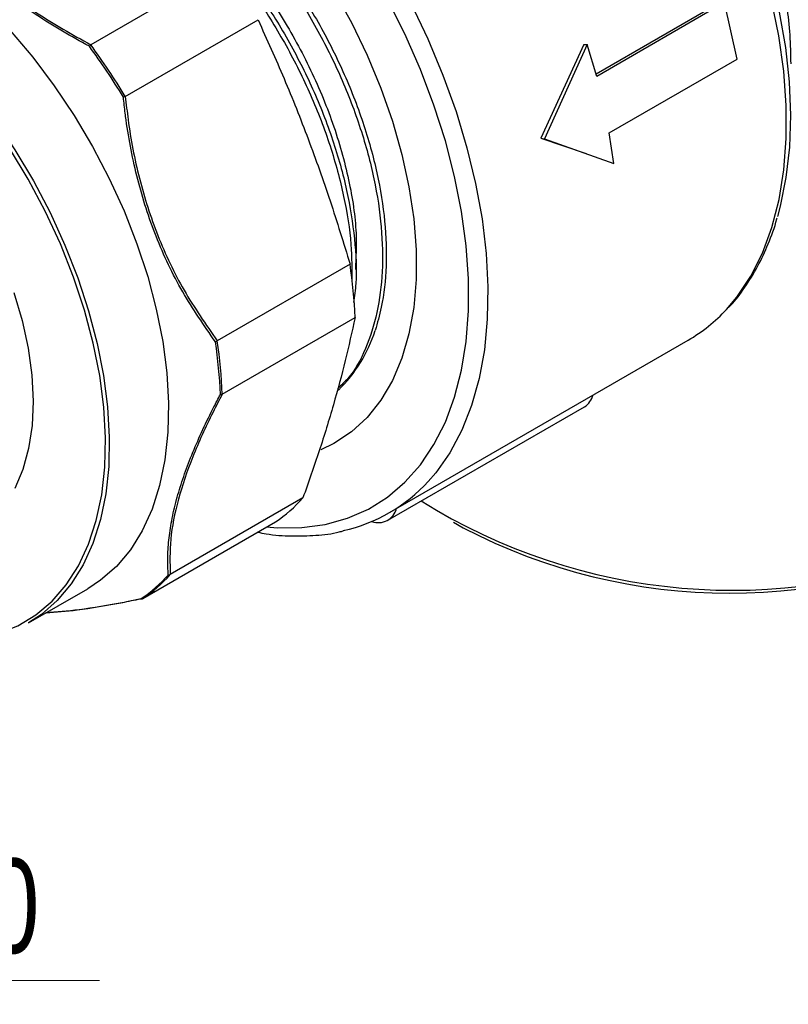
# Model space of a CAD drawing. Header units: millimetres. Extents: x 0 to 420, y 0 to 297.
# Tile 61 of 68: x 364 to 392, y 181 to 218. Entities that reach past the tile are written whole.
import ezdxf

# ---------------------------------------------------------------- set-up
doc = ezdxf.new("R2010")
doc.units = ezdxf.units.MM
doc.styles.add('SLDTEXTSTYLE0', font='TXT', dxfattribs={"width": 0.75})
doc.dimstyles.new('SLDDIMSTYLE0', dxfattribs={"dimtxt": 3.5, "dimasz": 3.302, "dimexe": 0, "dimexo": 0.0625, "dimgap": 0.875, "dimtad": 1, "dimrnd": 1e-09, "dimzin": 12, "dimdsep": 46, "dimtxsty": 'SLDTEXTSTYLE0', "dimsah": 1, "dimcen": 0.09, "dimadec": 0, "dimazin": 3, "dimtfac": 1, "dimtmove": 0, "dimatfit": 0, "dimfxl": 0, "dimfrac": 2, "dimtolj": 1, "dimtzin": 12, "dimarcsym": 0})

# ---------------------------------------------------------------- blocks, each defined once
blk = doc.blocks.new('_D_47')
at = {"color": 7, "linetype": 'Continuous', "lineweight": 0}
for p, q in [((355.353, 154.925), (355.353, 182.925)), ((357.453, 154.925), (357.453, 182.925)), ((355.353, 181.925), (349.003, 181.925)), ((357.453, 181.925), (355.353, 181.925)), ((357.453, 181.925), (366.885, 181.925))]:
    blk.add_line(p, q, dxfattribs=at)
at = {"color": 7, "linetype": 'Continuous', "lineweight": 18}
for points in [[(355.353, 181.925), (352.051, 182.433), (352.051, 181.417)], [(357.453, 181.925), (360.755, 181.417), (360.755, 182.433)]]:
    blk.add_solid(points, dxfattribs=at)
at = {"color": 7, "linetype": 'Continuous', "lineweight": 18, "insert": (357.833, 186.437), "char_height": 3.5, "attachment_point": 1, "style": 'SLDTEXTSTYLE0'}
blk.add_mtext('2,10', dxfattribs=at)

msp = doc.modelspace()

# ---------------------------------------------------------------- linework, layer by layer
at = {"color": 7, "linetype": 'Continuous', "lineweight": 25}
for p, q in [((371.48789, 219.41933), (366.57, 216.58029)), ((389.91995, 218.16376), (385.29061, 215.49141)), ((390.0526, 218.14378), (385.31498, 215.40892)), ((390.5205, 216.05299), (390.0526, 218.14378)), ((367.84822, 214.67006), (372.76612, 217.5091)), ((366.57, 216.58029), (366.56642, 216.57773)), ((384.83902, 216.59102), (383.24702, 213.12439)), ((384.96777, 216.58425), (383.3826, 213.0926)), ((384.83902, 216.59102), (384.96777, 216.58425)), ((385.31498, 215.40892), (384.96777, 216.58425)), ((385.78292, 213.31835), (390.5205, 216.05299)), ((367.84416, 214.66822), (367.84822, 214.67006)), ((383.24702, 213.12439), (384.92335, 212.54764)), ((383.24702, 213.12439), (383.3826, 213.0926)), ((383.3826, 213.0926), (385.95245, 212.18548)), ((385.95245, 212.18548), (385.78292, 213.31835)), ((384.94017, 212.54262), (384.98558, 212.52677)), ((376.17399, 208.45465), (371.25609, 205.61561)), ((371.44207, 203.63557), (376.35997, 206.47461)), ((371.25609, 205.61561), (371.25232, 205.61301)), ((377.64095, 199.25066), (388.70344, 205.63689)), ((371.43823, 203.63372), (371.44207, 203.63557)), ((377.57831, 198.96746), (384.86151, 203.17196)), ((374.42997, 199.79475), (369.51207, 196.95571)), ((368.49686, 196.06573), (373.41476, 198.90477)), ((380.0123, 198.8971), (380.36591, 198.69289)), ((369.51207, 196.95571), (369.50807, 196.9533)), ((364.26433, 195.1657), (366.45636, 196.43114)), ((368.49324, 196.06366), (368.49686, 196.06573))]:
    msp.add_line(p, q, dxfattribs=at)
at = {"color": 8, "linetype": 'Continuous', "lineweight": 25, "flags": 128}
for points in [[(390.12525, 206.78009), (390.50711, 207.23404), (391.0219, 208.00324), (391.45645, 208.86537), (391.80763, 209.8142), (392.0729, 210.8429), (392.25035, 211.94403), (392.33869, 213.10965), (392.33729, 214.33134), (392.24615, 215.60029), (392.06594, 216.90734), (391.79796, 218.24306), (391.44414, 219.5978), (391.00703, 220.9618), (390.48979, 222.3252), (389.89615, 223.67816), (389.23039, 225.01092), (388.49733, 226.31387)], [(373.09448, 198.71987), (373.46863, 198.69048), (374.38509, 198.695), (375.25907, 198.81187), (376.08426, 199.04026), (376.85471, 199.37852), (377.56489, 199.8242), (378.20967, 200.37411), (378.7844, 201.02427), (379.28495, 201.77001), (379.70771, 202.60594), (380.04963, 203.52605), (380.30825, 204.52371), (380.48171, 205.59173), (380.56875, 206.72241), (380.56875, 207.90761), (380.48171, 209.13879), (380.30825, 210.40708), (380.04963, 211.70333), (379.70771, 213.01822), (379.28495, 214.34226), (378.7844, 215.66592), (378.20967, 216.97965), (377.56489, 218.274)], [(378.43077, 218.11794), (379.06094, 216.79545), (379.61942, 215.45681), (380.10231, 214.11141), (380.50622, 212.76868), (380.8283, 211.43806), (381.06631, 210.12886), (381.21857, 208.85027), (381.28402, 207.61127), (381.26219, 206.42053), (381.15324, 205.28642), (380.95794, 204.21689), (380.67764, 203.21943), (380.31433, 202.30106), (379.87054, 201.4682), (379.3494, 200.7267), (379.07606, 200.40832)]]:
    msp.add_lwpolyline(points, dxfattribs=at)
at = {"color": 7, "linetype": 'Continuous', "lineweight": 25, "flags": 128}
for points in [[(389.03587, 225.79048), (389.72892, 224.48722), (390.35332, 223.15913), (390.90461, 221.81573), (391.37883, 220.46664), (391.77258, 219.12154), (392.08304, 217.79007), (392.30798, 216.48177), (392.4458, 215.20601), (392.4955, 213.97196), (392.45673, 212.78844), (392.32976, 211.66394), (392.11551, 210.60653), (392.01078, 210.22141)], [(375.57852, 218.57779), (376.22707, 217.39985), (376.80761, 216.19457), (377.31504, 214.97254), (377.7449, 213.7445), (378.09341, 212.52125), (378.35751, 211.31354), (378.53487, 210.13198), (378.62395, 208.98694), (378.62395, 207.8885), (378.53487, 206.84631), (378.35751, 205.86953), (378.09341, 204.96674), (377.7449, 204.14587), (377.31504, 203.41414), (376.80761, 202.77798), (376.22707, 202.24297), (375.57852, 201.81383), (375.08695, 201.57842)], [(375.57852, 218.57779), (376.22707, 217.39985), (376.80761, 216.19457), (377.31504, 214.97254), (377.7449, 213.7445), (378.09341, 212.52125), (378.35751, 211.31354), (378.53487, 210.13198), (378.62395, 208.98694), (378.62395, 207.8885), (378.53487, 206.84631), (378.35751, 205.86953), (378.09341, 204.96674), (377.7449, 204.14587), (377.31504, 203.41414), (376.80761, 202.77798), (376.22707, 202.24297), (375.57852, 201.81383), (375.08695, 201.57842)], [(362.7146, 218.02753), (363.58606, 217.10606), (364.42038, 216.11496), (365.21042, 215.0627), (365.94946, 213.95825), (366.63119, 212.81103), (367.24979, 211.63084), (367.79999, 210.42773), (368.27708, 209.21198), (368.67701, 207.99395), (368.99635, 206.78405), (369.23239, 205.59258), (369.38311, 204.42972), (369.44722, 203.30539), (369.42418, 202.22918), (369.31418, 201.21027), (369.11816, 200.25735), (368.8378, 199.37856), (368.47549, 198.58139), (368.03431, 197.87265), (367.51803, 197.25837), (366.93106, 196.74381), (366.45636, 196.43114)], [(367.05012, 203.15472), (366.89756, 204.32701), (366.65776, 205.52841), (366.33281, 206.74835), (365.92557, 207.97613), (365.43963, 209.20094), (364.87924, 210.41204), (364.24935, 211.59876), (363.55547, 212.75069), (362.80372, 213.8577), (362.00069, 214.91006), (361.15344, 215.89853), (360.26943, 216.81441), (359.35641, 217.64967)], [(359.6214, 217.60609), (360.52257, 216.7621), (361.39403, 215.84063), (362.22835, 214.84953), (363.01839, 213.79727), (363.75743, 212.69282), (364.43916, 211.5456), (365.05776, 210.36541), (365.60796, 209.1623), (366.08505, 207.94655), (366.48498, 206.72852), (366.80432, 205.51862), (367.04036, 204.32715), (367.19108, 203.16429)], [(363.72125, 207.40424), (364.02462, 206.36464), (364.24527, 205.33998), (364.38061, 204.34227), (364.42906, 203.38322), (364.39005, 202.47407), (364.26403, 201.62548), (364.0525, 200.84739), (363.75791, 200.14893)], [(357.16889, 195.80892), (357.88866, 195.43934), (358.83089, 195.0461), (359.75676, 194.76353), (360.65813, 194.59412), (361.52709, 194.53934), (362.35599, 194.59969), (363.13755, 194.77463), (363.8649, 195.06262), (364.53165, 195.46114), (365.13194, 195.96668), (365.6605, 196.5748), (366.11268, 197.28016), (366.48451, 198.07655), (366.77271, 198.95698), (366.97477, 199.91371), (367.08889, 200.93833), (367.11408, 202.02184), (367.05012, 203.15472)], [(367.19108, 203.16429), (367.25519, 202.03996), (367.23215, 200.96375), (367.12215, 199.94484), (366.92613, 198.99192), (366.64577, 198.11313), (366.28345, 197.31596), (365.84228, 196.60721), (365.326, 195.99294), (364.73903, 195.47837), (364.26433, 195.1657)], [(375.95523, 198.59206), (375.84661, 198.54295), (375.83482, 198.53907)]]:
    msp.add_lwpolyline(points, dxfattribs=at)
at = {"color": 7, "linetype": 'Continuous', "lineweight": 25}
for centre, radius, start, end in [((344.77841, 200.61818), 26.93642, 31.381496, 36.195181), ((344.80094, 200.63117), 26.98201, 31.348183, 36.228494), ((358.88893, 205.83236), 17.48284, 2.105267, 8.626477), ((385.66389, 210.87299), 6.05438, 300.135076, 317.466429), ((371.94051, 207.65801), 5.42876, 314.543967, 342.17424), ((353.92925, 202.97394), 17.45321, 2.151015, 8.580729), ((353.96719, 202.9911), 17.48285, 2.106516, 8.625227), ((384.48429, 203.78494), 0.71975, 301.60764, 346.27946), ((374.64421, 204.4418), 5.99252, 282.357011, 317.694287), ((370.33118, 203.44627), 5.48942, 304.175657, 318.302868), ((390.35541, 218.16318), 21.78914, 238.018226, 292.027605), ((377.22596, 199.57346), 0.69393, 249.467203, 346.351588), ((390.23165, 217.53845), 21.27176, 242.367713, 297.632287), ((365.40946, 200.60501), 5.48941, 304.178356, 318.30017), ((365.35237, 200.592), 5.47956, 304.274444, 318.204081)]:
    msp.add_arc(centre, radius, start, end, dxfattribs=at)
for points, knots in [([(364.26797, 225.75369), (364.65823, 225.72898), (365.50769, 225.6752), (366.89995, 225.226), (368.37902, 224.50105), (369.85778, 223.50342), (371.30759, 222.25609), (372.68181, 220.79009), (373.92864, 219.16393), (375.02186, 217.41955), (375.94812, 215.58945), (376.68652, 213.70572), (377.20758, 211.83136), (377.49563, 210.03522), (377.54638, 208.35771), (377.40097, 207.01199), (377.18978, 206.27875), (377.10832, 205.99595)], [0, 0, 0, 0, 0.05903274, 0.12849522, 0.19658353, 0.26515127, 0.33488056, 0.40487451, 0.47421576, 0.54219029, 0.61093573, 0.68074242, 0.75070751, 0.81991588, 0.88782233, 0.95673443, 1, 1, 1, 1]), ([(392.51754, 215.87084), (392.51168, 216.22869), (392.49993, 216.94582), (392.37729, 218.01539), (392.1782, 219.0795), (391.86673, 220.24839), (391.4175, 221.51323), (390.80221, 222.87211), (390.06693, 224.21648), (389.45192, 225.18612), (389.09239, 225.70838), (389.03587, 225.79048)], [0, 0, 0, 0, 0.10236198, 0.20512939, 0.3090967, 0.41344626, 0.55171502, 0.69072107, 0.83181236, 0.97355937, 1, 1, 1, 1]), ([(364.5445, 225.63067), (364.83414, 225.60568), (365.58557, 225.54083), (366.87261, 225.0963), (368.35132, 224.35411), (369.82919, 223.33601), (371.27518, 222.07063), (372.6414, 220.59021), (373.87715, 218.9539), (374.95809, 217.20186), (375.87094, 215.36648), (376.59378, 213.48087), (377.09755, 211.61012), (377.36715, 209.82225), (377.40222, 208.15299), (377.21036, 206.62738), (376.7747, 205.30026), (376.27178, 204.3596), (375.85061, 203.9715), (375.72169, 203.85271)], [0, 0, 0, 0, 0.03914062, 0.10154608, 0.16271419, 0.22449195, 0.2872551, 0.35019336, 0.41248287, 0.47357571, 0.53550677, 0.59833237, 0.66123739, 0.72340056, 0.78445926, 0.84653359, 0.90941069, 0.97227145, 1, 1, 1, 1]), ([(366.29672, 224.28178), (366.61529, 224.13428), (367.42458, 223.75957), (368.73551, 222.84883), (370.18498, 221.60985), (371.5593, 220.1416), (372.80612, 218.51602), (373.89928, 216.77152), (374.82575, 214.94131), (375.56335, 213.05818), (376.0874, 211.18155), (376.36451, 209.39373), (376.43901, 207.99403), (376.33899, 207.2681), (376.30714, 207.037)], [0, 0, 0, 0, 0.05800045, 0.14734336, 0.23819975, 0.32940098, 0.41975175, 0.50832171, 0.59789616, 0.68885339, 0.78001702, 0.87019466, 0.95867591, 1, 1, 1, 1]), ([(366.74293, 223.90723), (366.90306, 223.8291), (367.55516, 223.51095), (368.70681, 222.67656), (370.15261, 221.4257), (371.51889, 219.94136), (372.7546, 218.30611), (373.83563, 216.55373), (374.74814, 214.71864), (375.4723, 212.83219), (375.97111, 210.96451), (376.24498, 209.25249), (376.23967, 208.24171), (376.23725, 207.78108)], [0, 0, 0, 0, 0.03177426, 0.12939345, 0.22856974, 0.32802273, 0.42645057, 0.5229875, 0.62084893, 0.72012389, 0.81952436, 0.91775257, 1, 1, 1, 1]), ([(367.29788, 223.7796), (367.34167, 223.76178), (367.92963, 223.52249), (369.09193, 222.70888), (370.71612, 221.35246), (372.23561, 219.6683), (373.57521, 217.79171), (374.69905, 215.77201), (375.58008, 213.67215), (376.16365, 211.58018), (376.44698, 209.73276), (376.39404, 208.69557), (376.37155, 208.25489)], [0, 0, 0, 0, 0.00900255, 0.12088312, 0.23516769, 0.34983392, 0.46273564, 0.57446977, 0.68864623, 0.80335669, 0.91645012, 1, 1, 1, 1]), ([(366.51637, 216.52515), (366.17951, 216.70797), (365.50427, 217.07444), (364.53504, 217.6835), (363.60628, 218.342), (362.75673, 219.03435), (361.99155, 219.75004), (361.30722, 220.48403), (360.68438, 221.25246), (360.27075, 221.84156), (359.9664, 222.31202), (359.84397, 222.51529), (359.75764, 222.65863)], [0, 0, 0, 0, 0.11592368, 0.23237197, 0.35073616, 0.46988786, 0.57965088, 0.69008671, 0.80246935, 0.91543796, 0.94037005, 1, 1, 1, 1]), ([(359.82054, 222.70536), (359.94566, 222.49879), (360.39, 221.7652), (361.3177, 220.52995), (362.77293, 219.06627), (364.53211, 217.71653), (365.88519, 216.96211), (366.57, 216.58029)], [0, 0, 0, 0, 0.08605959, 0.30563504, 0.53002839, 0.7621426, 1, 1, 1, 1]), ([(372.76612, 217.5091), (373.09287, 216.78511), (373.74698, 215.33579), (374.63543, 213.09373), (375.4544, 210.80242), (375.93396, 209.23777), (376.17399, 208.45465)], [0, 0, 0, 0, 0.24877663, 0.49801815, 0.74875707, 1, 1, 1, 1]), ([(366.51637, 216.52515), (366.51701, 216.52593), (366.52482, 216.53525), (366.54227, 216.55497), (366.55792, 216.56971), (366.56642, 216.57773)], [0, 0, 0, 0, 0.03959232, 0.47760979, 1, 1, 1, 1]), ([(367.77454, 214.64489), (367.77549, 214.64521), (367.7778, 214.64598), (367.79102, 214.65043), (367.81502, 214.65849), (367.83445, 214.66498), (367.84416, 214.66822)], [0, 0, 0, 0, 0.03955396, 0.09604835, 0.54788902, 1, 1, 1, 1]), ([(371.18709, 205.578), (370.76821, 206.18212), (369.93094, 207.38965), (368.95869, 209.42449), (368.26724, 211.57792), (367.96613, 213.1347), (367.82771, 214.16122), (367.79653, 214.44487), (367.77454, 214.64489)], [0, 0, 0, 0, 0.23506434, 0.46985404, 0.69252413, 0.91537725, 0.94032724, 1, 1, 1, 1]), ([(367.84822, 214.67006), (367.88038, 214.382), (367.99457, 213.35899), (368.33181, 211.60611), (369.01887, 209.46902), (369.98935, 207.42787), (370.83042, 206.2246), (371.25609, 205.61561)], [0, 0, 0, 0, 0.08605959, 0.30563504, 0.53002839, 0.7621426, 1, 1, 1, 1]), ([(390.19546, 206.84317), (390.22205, 206.86905), (390.45073, 207.09165), (390.81811, 207.59479), (391.29218, 208.35116), (391.67854, 209.20317), (391.91355, 209.80866), (391.99638, 210.14671), (391.99883, 210.1567)], [0, 0, 0, 0, 0.03136826, 0.26976804, 0.50938087, 0.75036562, 0.99262277, 1, 1, 1, 1]), ([(376.35997, 206.47461), (376.24474, 205.94724), (376.01406, 204.89152), (375.56828, 203.243), (375.04859, 201.5472), (374.63632, 200.37929), (374.42997, 199.79475)], [0, 0, 0, 0, 0.24877663, 0.49801815, 0.74875707, 1, 1, 1, 1]), ([(371.18709, 205.578), (371.18804, 205.57833), (371.19947, 205.58229), (371.22375, 205.59267), (371.24225, 205.60585), (371.25232, 205.61301)], [0, 0, 0, 0, 0.039592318, 0.477609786, 1, 1, 1, 1]), ([(369.43751, 196.93999), (369.42741, 197.14304), (369.40717, 197.55007), (369.45004, 198.22232), (369.55596, 198.94589), (369.73081, 199.70328), (369.96806, 200.48317), (370.26157, 201.28031), (370.61568, 202.11234), (370.91906, 202.74845), (371.17434, 203.25571), (371.28918, 203.47464), (371.37015, 203.62902)], [0, 0, 0, 0, 0.11592368, 0.23237197, 0.35073616, 0.46988786, 0.57965088, 0.69008671, 0.80246935, 0.91543796, 0.94037005, 1, 1, 1, 1]), ([(371.44207, 203.63557), (371.32573, 203.41357), (370.91255, 202.62516), (370.30658, 201.29188), (369.76655, 199.70067), (369.47718, 198.21998), (369.50035, 197.38055), (369.51207, 196.95571)], [0, 0, 0, 0, 0.08605959, 0.30563504, 0.53002839, 0.7621426, 1, 1, 1, 1]), ([(371.37015, 203.62902), (371.37115, 203.62887), (371.37356, 203.62853), (371.38725, 203.62688), (371.4114, 203.62623), (371.42928, 203.63122), (371.43823, 203.63372)], [0, 0, 0, 0, 0.03955396, 0.09604835, 0.54788902, 1, 1, 1, 1]), ([(372.75731, 198.52523), (372.86016, 198.50451), (373.28435, 198.41905), (374.00727, 198.3716), (374.91116, 198.39909), (375.51995, 198.46603), (375.81315, 198.54966), (375.83176, 198.55497)], [0, 0, 0, 0, 0.09488265, 0.39133173, 0.68652778, 0.98010205, 1, 1, 1, 1]), ([(369.43751, 196.93999), (369.4385, 196.93985), (369.45048, 196.93821), (369.47628, 196.93833), (369.49687, 196.94803), (369.50807, 196.9533)], [0, 0, 0, 0, 0.03959232, 0.47760979, 1, 1, 1, 1]), ([(368.49686, 196.06573), (368.26378, 196.01883), (367.43598, 195.85225), (366.17215, 195.63708), (365.30149, 195.56702), (364.90413, 195.53505)], [0, 0, 0, 0, 0.17563934, 0.62377171, 1, 1, 1, 1]), ([(364.90935, 195.53807), (365.28311, 195.56841), (366.13815, 195.63782), (367.22659, 195.82561), (368.04587, 195.98375), (368.27597, 196.03079), (368.43822, 196.06397)], [0, 0, 0, 0, 0.36014753, 0.82390139, 0.87582192, 1, 1, 1, 1]), ([(368.43822, 196.06397), (368.43898, 196.06362), (368.4408, 196.06277), (368.45127, 196.05849), (368.47025, 196.05461), (368.48558, 196.06064), (368.49324, 196.06366)], [0, 0, 0, 0, 0.03955396, 0.09604835, 0.54788902, 1, 1, 1, 1])]:
    msp.add_open_spline(points, degree=3, knots=knots, dxfattribs=at)

# ---------------------------------------------------------------- dimensions: what is measured, and where the dimension line sits
at = {"color": 7, "linetype": 'Continuous', "lineweight": 18}
dim = msp.add_linear_dim(base=(355.35324, 181.92509), p1=(357.45324, 153.92509), p2=(355.35324, 153.92509), dimstyle='SLDDIMSTYLE0', dxfattribs=at)
dim.commit()
dim.dimension.update_dxf_attribs({"geometry": '_D_47', "text_midpoint": (362.35904, 181.92509), "dimtype": 160})

doc.saveas('drawing.dxf')
